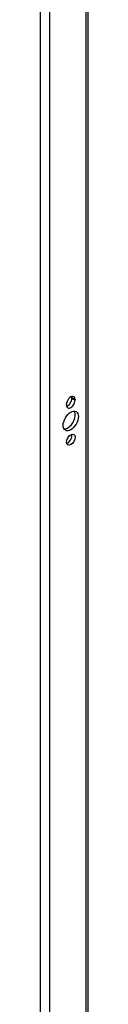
# Model space of a CAD drawing. Header units: inches. Extents: x 25 to 246, y 20 to 159.
# Tile 95 of 111: x 209.614 to 210.339, y 97.942 to 113.015. Entities that reach past the tile are written whole.
import ezdxf

# ---------------------------------------------------------------- set-up
doc = ezdxf.new("R2010")
doc.units = ezdxf.units.IN
doc.header["$MEASUREMENT"] = 0
doc.layers.add('Visible Edges(ANSI)', color=7, linetype='Continuous', lineweight=25)
doc.layers.add('Visible Tangent Edges(ANSI)', color=7, linetype='Continuous', lineweight=25)

msp = doc.modelspace()

# ---------------------------------------------------------------- linework, layer by layer
at = {"layer": 'Visible Edges(ANSI)'}
for p, q in [((210.339, 119.871), (210.339, 82.77)), ((210.098, 107.218), (210.098, 107.229)), ((210.146, 107.201), (210.146, 107.191)), ((210.014, 107.115), (210.014, 107.125))]:
    msp.add_line(p, q, dxfattribs=at)
for centre, major_axis, start_param, end_param in [((210.08, 107.163), (0.0467, 0.081), 5.495853, 8.637446), ((210.08, 107.153), (-0.0467, -0.081), 5.495853, 8.637446), ((210.032, 107.18), (0.0467, 0.081), 3.680581, 5.495853), ((210.032, 107.191), (0.0467, 0.081), 5.495853, 5.744197), ((210.032, 106.899), (-0.082, -0.143), 0.295117, 2.846476), ((210.032, 106.613), (0.0467, 0.081), 3.680581, 5.744197)]:
    msp.add_ellipse(centre, major_axis=major_axis, ratio=0.578093, start_param=start_param, end_param=end_param, dxfattribs=at)
for centre, major_axis in [((210.08, 106.872), (-0.082, -0.143)), ((210.08, 106.586), (-0.0467, -0.081))]:
    msp.add_ellipse(centre, major_axis=major_axis, ratio=0.578093, dxfattribs=at)
at = {"layer": 'Visible Tangent Edges(ANSI)'}
for p, q in [((209.614, 120.323), (209.614, 82.335)), ((209.754, 120.208), (209.754, 82.441)), ((210.31, 119.888), (210.31, 82.761)), ((210.098, 107.229), (210.146, 107.201)), ((210.098, 107.218), (210.146, 107.191))]:
    msp.add_line(p, q, dxfattribs=at)

doc.saveas('drawing.dxf')
